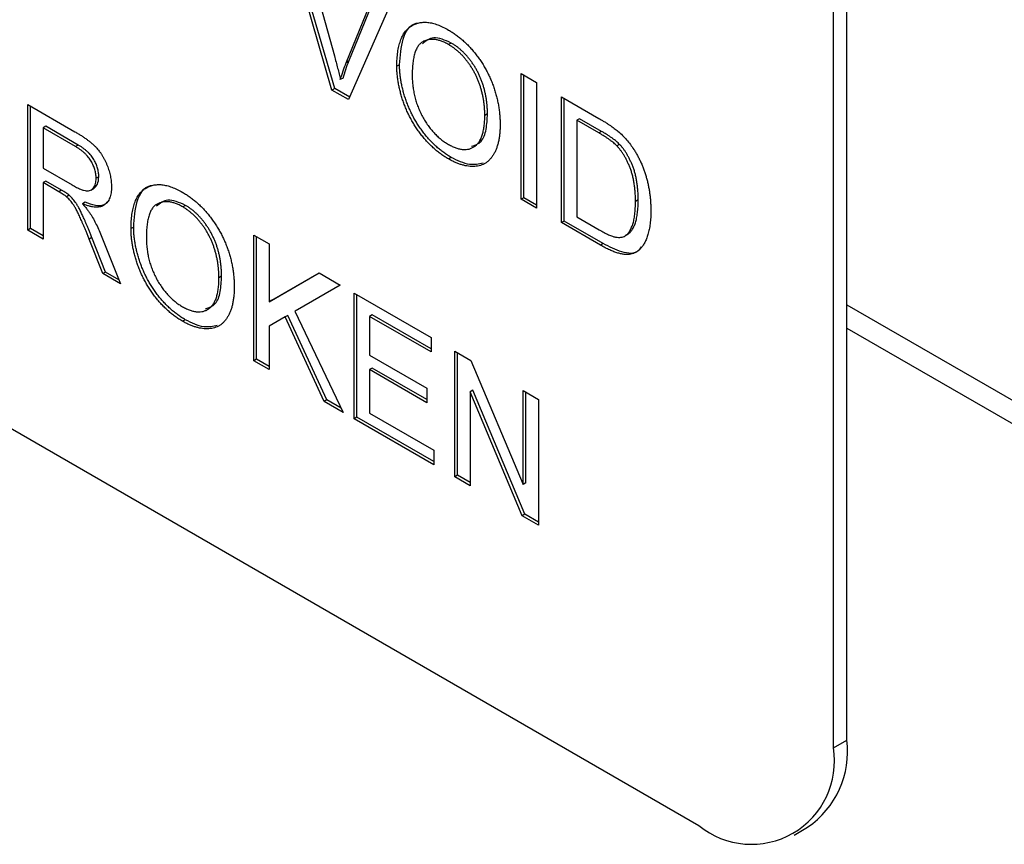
# Model space of a CAD drawing. Header units: millimetres. Extents: x 72 to 413, y 44 to 265.
# Tile 24 of 43: x 356.79 to 363.36, y 186.51 to 192.01. Entities that reach past the tile are written whole.
import ezdxf

# ---------------------------------------------------------------- set-up
doc = ezdxf.new("R2010")
doc.units = ezdxf.units.MM

msp = doc.modelspace()

# ---------------------------------------------------------------- linework, layer by layer
at = {"color": 7, "linetype": 'Continuous', "lineweight": 25}
for p, q in [((349.6489, 193.3755), (361.3233, 186.636)), ((362.3111, 187.2064), (362.3111, 192.8063)), ((362.2213, 187.1546), (362.2213, 192.7544)), ((358.8748, 191.5422), (358.582, 192.5501)), ((358.8928, 191.5526), (358.6072, 192.5356)), ((358.6931, 192.486), (358.8907, 191.7707)), ((358.97, 191.7249), (359.168, 192.2118)), ((358.9879, 191.7353), (359.1792, 192.2054)), ((359.2789, 192.1478), (358.9857, 191.4782)), ((359.6713, 191.856), (359.6533, 191.8456)), ((358.9879, 191.7353), (358.97, 191.7249)), ((359.3257, 191.711), (359.3077, 191.7006)), ((358.9485, 191.6226), (358.9305, 191.6122)), ((360.1366, 191.6527), (360.239, 191.5935)), ((360.1366, 190.8138), (360.1366, 191.6527)), ((360.1546, 190.8242), (360.1546, 191.6423)), ((358.8928, 191.5526), (358.8748, 191.5422)), ((358.9857, 191.4782), (358.8748, 191.5422)), ((358.9929, 191.4948), (358.8928, 191.5526)), ((360.239, 191.5935), (360.239, 190.7547)), ((360.4067, 191.4968), (360.6551, 191.3534)), ((360.4067, 190.6579), (360.4067, 191.4968)), ((360.4246, 190.6683), (360.4246, 191.4864)), ((356.8444, 191.4461), (357.1596, 191.2642)), ((356.8444, 190.6073), (356.8444, 191.4461)), ((356.8623, 190.6177), (356.8623, 191.4358)), ((359.9124, 191.3829), (359.8945, 191.3725)), ((360.5271, 191.3512), (360.5091, 191.3408)), ((360.6744, 191.2662), (360.5271, 191.3512)), ((356.9648, 191.3006), (356.9468, 191.2902)), ((357.1634, 191.1652), (356.9468, 191.2902)), ((356.9468, 191.2902), (356.9468, 191.0213)), ((357.1813, 191.1756), (356.9648, 191.3006)), ((360.6564, 191.2558), (360.5091, 191.3408)), ((360.5091, 191.3408), (360.5091, 190.6955)), ((360.6744, 191.2662), (360.6564, 191.2558)), ((357.1813, 191.1756), (357.1634, 191.1652)), ((360.7944, 191.1796), (360.7765, 191.1692)), ((359.6703, 191.093), (359.6523, 191.0826)), ((356.9468, 191.0213), (357.1414, 190.909)), ((357.3187, 190.9644), (357.3007, 190.954)), ((356.9648, 190.9349), (356.9468, 190.9246)), ((356.9468, 190.9246), (356.9468, 190.5481)), ((357.0517, 190.864), (356.9468, 190.9246)), ((357.0697, 190.8744), (356.9648, 190.9349)), ((357.2654, 190.8741), (357.2878, 190.8871)), ((357.0697, 190.8744), (357.0517, 190.864)), ((357.1202, 190.8413), (357.1022, 190.831)), ((360.1546, 190.8242), (360.1366, 190.8138)), ((360.239, 190.7754), (360.1546, 190.8242)), ((357.2285, 190.7935), (357.2105, 190.7831)), ((357.8971, 190.7731), (357.8792, 190.7627)), ((360.239, 190.7547), (360.1366, 190.8138)), ((360.9182, 190.8091), (360.9003, 190.7988)), ((360.5091, 190.6955), (360.6589, 190.6091)), ((357.5515, 190.6281), (357.5336, 190.6178)), ((360.4246, 190.6683), (360.4067, 190.6579)), ((360.6669, 190.5077), (360.4067, 190.6579)), ((360.6848, 190.5181), (360.4246, 190.6683)), ((356.8623, 190.6177), (356.8444, 190.6073)), ((356.9468, 190.5481), (356.8444, 190.6073)), ((356.9468, 190.5689), (356.8623, 190.6177)), ((357.2727, 190.5579), (357.2547, 190.5475)), ((357.3632, 190.3285), (357.2727, 190.5579)), ((358.3531, 190.5752), (358.4556, 190.516)), ((358.3531, 189.7363), (358.3531, 190.5752)), ((358.3711, 189.7467), (358.3711, 190.5648)), ((360.8484, 190.5797), (360.8304, 190.5694)), ((357.3453, 190.3181), (357.2547, 190.5475)), ((357.3435, 190.5507), (357.4627, 190.2503)), ((358.4556, 190.516), (358.4556, 190.1295)), ((360.6848, 190.5181), (360.6669, 190.5077)), ((357.3632, 190.3285), (357.3453, 190.3181)), ((357.4627, 190.2503), (357.3453, 190.3181)), ((357.452, 190.2772), (357.3632, 190.3285)), ((358.1383, 190.3), (358.1203, 190.2896)), ((358.4556, 190.1295), (358.7903, 190.3228)), ((358.4735, 190.1399), (358.7903, 190.3228)), ((358.7903, 190.3228), (358.9305, 190.2418)), ((358.9305, 190.2418), (358.6268, 190.0666)), ((358.9305, 190.2418), (358.6448, 190.077)), ((359.0237, 190.1881), (359.5359, 189.8924)), ((359.0237, 189.3492), (359.0237, 190.1881)), ((359.0416, 189.3596), (359.0416, 190.1777)), ((358.4735, 190.1399), (358.4556, 190.1295)), ((362.3111, 190.11), (364.0623, 189.0991)), ((358.5619, 190.029), (358.4556, 189.9675)), ((358.5799, 190.0393), (358.5619, 190.029)), ((358.823, 189.465), (358.5619, 190.029)), ((358.841, 189.4754), (358.5799, 190.0393)), ((358.6448, 190.077), (358.6268, 190.0666)), ((358.6268, 190.0666), (358.9492, 189.3922)), ((359.1441, 190.0425), (359.1261, 190.0321)), ((359.1261, 190.0321), (359.1261, 189.774)), ((359.5359, 189.7956), (359.1261, 190.0321)), ((359.5359, 189.8163), (359.1441, 190.0425)), ((357.8961, 190.0101), (357.8782, 189.9997)), ((358.4556, 189.9675), (358.4556, 189.6772)), ((362.3111, 189.9545), (364.1072, 188.9177)), ((359.5359, 189.8924), (359.5359, 189.7956)), ((359.1261, 189.774), (359.508, 189.5536)), ((359.6942, 189.801), (359.8025, 189.7385)), ((359.6942, 188.9621), (359.6942, 189.801)), ((359.7122, 188.9725), (359.7122, 189.7906)), ((358.3711, 189.7467), (358.3531, 189.7363)), ((358.4556, 189.6772), (358.3531, 189.7363)), ((358.4556, 189.6979), (358.3711, 189.7467)), ((359.8025, 189.7385), (360.1506, 188.9116)), ((359.1441, 189.6876), (359.1261, 189.6772)), ((359.1261, 189.6772), (359.1261, 189.3869)), ((359.508, 189.4568), (359.1261, 189.6772)), ((359.508, 189.4775), (359.1441, 189.6876)), ((359.508, 189.5536), (359.508, 189.4568)), ((359.8146, 189.5393), (359.7967, 189.5289)), ((359.7967, 189.5289), (359.7967, 188.903)), ((360.1448, 188.702), (359.7967, 189.5289)), ((360.1627, 188.7124), (359.8146, 189.5393)), ((360.1506, 189.5375), (360.253, 189.4784)), ((360.1506, 188.9116), (360.1506, 189.5375)), ((360.1685, 188.9219), (360.1685, 189.5271)), ((358.841, 189.4754), (358.823, 189.465)), ((358.9492, 189.3922), (358.823, 189.465)), ((358.9355, 189.4209), (358.841, 189.4754)), ((360.253, 189.4784), (360.253, 188.6395)), ((359.1261, 189.3869), (359.5545, 189.1395)), ((359.0416, 189.3596), (359.0237, 189.3492)), ((359.5545, 189.0427), (359.0237, 189.3492)), ((359.5545, 189.0635), (359.0416, 189.3596)), ((359.5545, 189.1395), (359.5545, 189.0427)), ((359.7122, 188.9725), (359.6942, 188.9621)), ((359.7967, 188.903), (359.6942, 188.9621)), ((359.7967, 188.9237), (359.7122, 188.9725)), ((360.1685, 188.9219), (360.1506, 188.9116)), ((360.1627, 188.7124), (360.1448, 188.702)), ((360.253, 188.6395), (360.1448, 188.702)), ((360.253, 188.6603), (360.1627, 188.7124)), ((362.2213, 187.1546), (362.3111, 187.2064)), ((361.9582, 186.5731), (362.048, 186.625))]:
    msp.add_line(p, q, dxfattribs=at)
for centre, radius, start, end in [((361.707, 187.1295), 0.609, 304.05635, 7.25583), ((361.6738, 187.0658), 0.5546, 230.79671, 9.21404)]:
    msp.add_arc(centre, radius, start, end, dxfattribs=at)
for points, knots in [([(359.3077, 191.7006), (359.308, 191.7173), (359.3085, 191.7498), (359.3131, 191.7949), (359.3205, 191.8355), (359.3312, 191.8714), (359.3447, 191.9029), (359.3612, 191.93), (359.381, 191.9521), (359.4035, 191.9699), (359.4286, 191.9827), (359.4553, 191.9914), (359.4839, 191.9951), (359.5143, 191.9942), (359.5465, 191.9884), (359.5804, 191.9778), (359.616, 191.963), (359.6403, 191.9496), (359.6528, 191.9427)], [0, 0, 0, 0, 0.075226, 0.146575, 0.2145, 0.27953, 0.342403, 0.403496, 0.463762, 0.523864, 0.583252, 0.641302, 0.698898, 0.756295, 0.814628, 0.874325, 0.935783, 1, 1, 1, 1]), ([(359.3257, 191.711), (359.3299, 191.7703), (359.3383, 191.8886), (359.3968, 191.9851), (359.4501, 191.9899), (359.4568, 191.9905)], [0, 0, 0, 0, 0.467717, 0.932823, 1, 1, 1, 1]), ([(359.6528, 191.9427), (359.661, 191.9378), (359.6772, 191.9281), (359.7013, 191.9117), (359.7248, 191.8937), (359.7476, 191.8746), (359.7698, 191.8539), (359.7915, 191.8321), (359.8124, 191.8086), (359.8327, 191.784), (359.8522, 191.7584), (359.8704, 191.732), (359.8875, 191.7049), (359.9036, 191.6773), (359.9181, 191.6488), (359.9318, 191.6198), (359.9441, 191.59), (359.9551, 191.5596), (359.965, 191.529), (359.9734, 191.4982), (359.9807, 191.4674), (359.9868, 191.4364), (359.9911, 191.4055), (359.9946, 191.3744), (359.9964, 191.3433), (359.9967, 191.3229), (359.9969, 191.3125)], [0, 0, 0, 0, 0.043099, 0.085587, 0.126908, 0.167967, 0.20845, 0.249025, 0.289281, 0.33001, 0.370598, 0.410466, 0.450033, 0.489688, 0.529116, 0.569037, 0.609703, 0.650759, 0.692509, 0.734219, 0.776707, 0.819552, 0.863351, 0.907839, 0.953334, 1, 1, 1, 1]), ([(359.6533, 191.8456), (359.6452, 191.8501), (359.6291, 191.8591), (359.6054, 191.8686), (359.5825, 191.8757), (359.5605, 191.8799), (359.5394, 191.8806), (359.5193, 191.8783), (359.4999, 191.8734), (359.4815, 191.8654), (359.4643, 191.8538), (359.4498, 191.8368), (359.4376, 191.8153), (359.4274, 191.7895), (359.4196, 191.7588), (359.4142, 191.7235), (359.4108, 191.6837), (359.4104, 191.6551), (359.4102, 191.6402)], [0, 0, 0, 0, 0.055943, 0.110382, 0.164048, 0.216759, 0.269601, 0.323009, 0.377581, 0.433449, 0.490922, 0.550625, 0.613117, 0.679861, 0.751358, 0.828261, 0.910795, 1, 1, 1, 1]), ([(359.6713, 191.856), (359.6294, 191.8746), (359.5512, 191.9095), (359.5012, 191.8689), (359.4779, 191.8501)], [0, 0, 0, 0, 0.535901, 1, 1, 1, 1]), ([(359.8945, 191.3725), (359.8944, 191.3809), (359.8943, 191.3972), (359.8927, 191.4221), (359.8906, 191.4465), (359.8874, 191.4708), (359.8831, 191.4949), (359.8783, 191.5186), (359.8723, 191.5421), (359.8654, 191.5652), (359.8578, 191.5879), (359.8491, 191.6101), (359.8396, 191.6317), (359.8295, 191.6528), (359.8182, 191.6732), (359.8063, 191.6932), (359.7934, 191.7126), (359.7798, 191.7313), (359.7655, 191.7493), (359.7508, 191.7662), (359.7357, 191.7822), (359.72, 191.7969), (359.7039, 191.8107), (359.6875, 191.8237), (359.6705, 191.8352), (359.6591, 191.8421), (359.6533, 191.8456)], [0, 0, 0, 0, 0.050852, 0.099752, 0.147438, 0.194086, 0.239171, 0.28334, 0.326577, 0.368936, 0.410572, 0.451051, 0.490877, 0.530044, 0.568937, 0.607578, 0.64642, 0.685679, 0.724799, 0.763513, 0.802173, 0.84074, 0.879649, 0.919071, 0.959098, 1, 1, 1, 1]), ([(359.9124, 191.3829), (359.9124, 191.3912), (359.9122, 191.4076), (359.9106, 191.4325), (359.9086, 191.4569), (359.9054, 191.4812), (359.9011, 191.5053), (359.8962, 191.5289), (359.8902, 191.5524), (359.8834, 191.5756), (359.8757, 191.5983), (359.8671, 191.6205), (359.8576, 191.6421), (359.8475, 191.6632), (359.8362, 191.6836), (359.8242, 191.7036), (359.8114, 191.7229), (359.7977, 191.7417), (359.7835, 191.7596), (359.7687, 191.7765), (359.7536, 191.7926), (359.7379, 191.8073), (359.7219, 191.8211), (359.7054, 191.834), (359.6885, 191.8456), (359.6771, 191.8525), (359.6713, 191.856)], [0, 0, 0, 0, 0.050852, 0.099752, 0.147438, 0.194086, 0.239171, 0.28334, 0.326577, 0.368936, 0.410572, 0.451051, 0.490877, 0.530044, 0.568937, 0.607578, 0.64642, 0.685679, 0.724799, 0.763513, 0.802173, 0.84074, 0.879649, 0.919071, 0.959098, 1, 1, 1, 1]), ([(358.8907, 191.7707), (358.8945, 191.7566), (358.9021, 191.729), (358.9127, 191.6885), (358.9221, 191.6498), (358.9278, 191.6245), (358.9305, 191.6122)], [0, 0, 0, 0, 0.265687, 0.519738, 0.765585, 1, 1, 1, 1]), ([(358.9305, 191.6122), (358.9365, 191.6315), (358.9484, 191.6702), (358.9627, 191.7066), (358.97, 191.7249)], [0, 0, 0, 0, 0.4964411, 1, 1, 1, 1]), ([(358.9485, 191.6226), (358.9544, 191.6418), (358.9663, 191.6806), (358.9807, 191.717), (358.9879, 191.7353)], [0, 0, 0, 0, 0.4964411, 1, 1, 1, 1]), ([(359.6523, 191.0826), (359.644, 191.0876), (359.6274, 191.0974), (359.603, 191.1144), (359.5792, 191.1324), (359.556, 191.152), (359.5335, 191.1731), (359.5118, 191.1954), (359.4906, 191.219), (359.4703, 191.244), (359.451, 191.27), (359.4327, 191.2967), (359.4157, 191.324), (359.4, 191.352), (359.3852, 191.3804), (359.3719, 191.4095), (359.3597, 191.4392), (359.3489, 191.4693), (359.3391, 191.4995), (359.3309, 191.5294), (359.3236, 191.559), (359.3179, 191.5881), (359.3133, 191.617), (359.3102, 191.6453), (359.308, 191.6734), (359.3078, 191.6915), (359.3077, 191.7006)], [0, 0, 0, 0, 0.044697, 0.0885336, 0.1314091, 0.1738139, 0.2157145, 0.2572472, 0.298848, 0.3406042, 0.3820294, 0.4229698, 0.4636322, 0.5040475, 0.5445912, 0.5849639, 0.6262652, 0.6679794, 0.7099427, 0.7513819, 0.7926186, 0.8339484, 0.8750081, 0.9164455, 0.9579066, 1, 1, 1, 1]), ([(359.6703, 191.093), (359.6619, 191.098), (359.6454, 191.1078), (359.6209, 191.1247), (359.5971, 191.1428), (359.574, 191.1624), (359.5515, 191.1834), (359.5297, 191.2058), (359.5086, 191.2294), (359.4883, 191.2544), (359.4689, 191.2803), (359.4507, 191.307), (359.4336, 191.3343), (359.4179, 191.3624), (359.4032, 191.3908), (359.3899, 191.4199), (359.3776, 191.4495), (359.3668, 191.4797), (359.3571, 191.5099), (359.3488, 191.5398), (359.3416, 191.5694), (359.3358, 191.5985), (359.3312, 191.6273), (359.3282, 191.6556), (359.3259, 191.6838), (359.3258, 191.7019), (359.3257, 191.711)], [0, 0, 0, 0, 0.044697, 0.0885336, 0.1314091, 0.1738139, 0.2157145, 0.2572472, 0.298848, 0.3406042, 0.3820294, 0.4229698, 0.4636322, 0.5040475, 0.5445912, 0.5849639, 0.6262652, 0.6679794, 0.7099427, 0.7513819, 0.7926186, 0.8339484, 0.8750081, 0.9164455, 0.9579066, 1, 1, 1, 1]), ([(359.4102, 191.6402), (359.4103, 191.628), (359.4106, 191.6042), (359.4141, 191.5677), (359.4195, 191.5322), (359.4268, 191.4973), (359.4366, 191.4631), (359.4484, 191.4297), (359.4625, 191.3971), (359.4786, 191.3654), (359.4963, 191.335), (359.5152, 191.3065), (359.5354, 191.2801), (359.5565, 191.2558), (359.5788, 191.2334), (359.6022, 191.2132), (359.6267, 191.1949), (359.6434, 191.1848), (359.6519, 191.1797)], [0, 0, 0, 0, 0.075964, 0.148125, 0.217201, 0.2833, 0.347202, 0.4093, 0.470426, 0.531588, 0.591739, 0.650258, 0.707303, 0.764208, 0.821148, 0.879119, 0.938423, 1, 1, 1, 1]), ([(359.6519, 191.1797), (359.6605, 191.1749), (359.6775, 191.1656), (359.7023, 191.1554), (359.7259, 191.1487), (359.7485, 191.145), (359.7697, 191.1453), (359.79, 191.1483), (359.8087, 191.1554), (359.8265, 191.1653), (359.8425, 191.179), (359.8566, 191.196), (359.8681, 191.217), (359.8781, 191.2409), (359.8853, 191.2689), (359.8907, 191.3001), (359.8939, 191.3348), (359.8943, 191.3597), (359.8945, 191.3725)], [0, 0, 0, 0, 0.061055, 0.119545, 0.176806, 0.232956, 0.288583, 0.344667, 0.401662, 0.46054, 0.520477, 0.581213, 0.643431, 0.707961, 0.775371, 0.846414, 0.921152, 1, 1, 1, 1]), ([(359.8053, 191.1669), (359.8289, 191.1748), (359.8774, 191.1909), (359.9076, 191.2786), (359.9108, 191.3481), (359.9124, 191.3829)], [0, 0, 0, 0, 0.322201, 0.660656, 1, 1, 1, 1]), ([(360.6551, 191.3534), (360.6619, 191.3494), (360.6751, 191.3417), (360.6942, 191.3302), (360.7122, 191.3188), (360.7288, 191.3079), (360.7443, 191.2973), (360.7585, 191.2872), (360.7714, 191.2772), (360.7796, 191.2704), (360.7834, 191.2672)], [0, 0, 0, 0, 0.157891, 0.3067943, 0.4456742, 0.5756804, 0.6946315, 0.8059778, 0.9077644, 1, 1, 1, 1]), ([(359.9969, 191.3125), (359.9968, 191.3022), (359.9965, 191.2818), (359.9944, 191.2525), (359.9909, 191.225), (359.9862, 191.199), (359.9798, 191.1747), (359.9723, 191.1519), (359.9632, 191.131), (359.953, 191.1115), (359.9414, 191.0941), (359.9285, 191.0787), (359.9145, 191.0656), (359.8995, 191.0544), (359.8832, 191.0457), (359.8657, 191.0392), (359.8471, 191.0347), (359.8274, 191.0326), (359.8069, 191.0326), (359.786, 191.0341), (359.7647, 191.0374), (359.743, 191.0427), (359.7209, 191.05), (359.6984, 191.0589), (359.6755, 191.0698), (359.6601, 191.0783), (359.6523, 191.0826)], [0, 0, 0, 0, 0.04756, 0.093962, 0.139112, 0.183626, 0.227457, 0.270703, 0.313611, 0.35626, 0.398366, 0.439557, 0.480045, 0.519888, 0.559658, 0.599421, 0.639208, 0.679668, 0.72002, 0.759859, 0.79956, 0.839199, 0.878956, 0.918794, 0.959083, 1, 1, 1, 1]), ([(357.1596, 191.2642), (357.167, 191.2598), (357.1814, 191.2514), (357.2022, 191.2385), (357.2216, 191.2253), (357.2397, 191.2127), (357.2565, 191.1997), (357.2718, 191.1871), (357.2859, 191.1745), (357.2986, 191.1618), (357.3104, 191.149), (357.3213, 191.1353), (357.3319, 191.1211), (357.3416, 191.1059), (357.3508, 191.0902), (357.3595, 191.0737), (357.3674, 191.0564), (357.3773, 191.0327), (357.3878, 191.0025), (357.3966, 190.9666), (357.4023, 190.9311), (357.4029, 190.9087), (357.4032, 190.8974)], [0, 0, 0, 0, 0.062113, 0.120212, 0.174385, 0.225444, 0.272358, 0.316388, 0.356869, 0.393978, 0.429589, 0.464683, 0.500036, 0.535483, 0.571363, 0.607909, 0.645662, 0.684517, 0.762579, 0.840497, 0.919073, 1, 1, 1, 1]), ([(360.7765, 191.1692), (360.7731, 191.1725), (360.7661, 191.1796), (360.7545, 191.1896), (360.7417, 191.2001), (360.7274, 191.2106), (360.7117, 191.2217), (360.6945, 191.233), (360.6759, 191.2443), (360.663, 191.2519), (360.6564, 191.2558)], [0, 0, 0, 0, 0.087425, 0.185248, 0.292738, 0.411206, 0.541246, 0.682781, 0.836034, 1, 1, 1, 1]), ([(360.7944, 191.1796), (360.7911, 191.1829), (360.784, 191.1899), (360.7725, 191.2), (360.7597, 191.2105), (360.7453, 191.2209), (360.7296, 191.2321), (360.7124, 191.2433), (360.6939, 191.2546), (360.681, 191.2622), (360.6744, 191.2662)], [0, 0, 0, 0, 0.087425, 0.185248, 0.292738, 0.411206, 0.541246, 0.682781, 0.836034, 1, 1, 1, 1]), ([(360.7834, 191.2672), (360.7935, 191.2583), (360.8131, 191.241), (360.8409, 191.2116), (360.8664, 191.18), (360.8816, 191.1574), (360.8891, 191.1462)], [0, 0, 0, 0, 0.261195, 0.513143, 0.757809, 1, 1, 1, 1]), ([(357.3007, 190.954), (357.3006, 190.9588), (357.3003, 190.9682), (357.2989, 190.9825), (357.2962, 190.9969), (357.2927, 191.0112), (357.2879, 191.0255), (357.2823, 191.0398), (357.2755, 191.0539), (357.2678, 191.0681), (357.2589, 191.082), (357.2488, 191.0954), (357.2374, 191.1084), (357.2249, 191.1207), (357.2112, 191.1327), (357.1963, 191.144), (357.1802, 191.1553), (357.1691, 191.1618), (357.1634, 191.1652)], [0, 0, 0, 0, 0.0603255, 0.11816, 0.1741867, 0.2295388, 0.2834498, 0.3378265, 0.3926321, 0.4484656, 0.5059654, 0.5650585, 0.6266545, 0.692232, 0.7611311, 0.8353099, 0.9153256, 1, 1, 1, 1]), ([(357.3187, 190.9644), (357.3186, 190.9691), (357.3183, 190.9785), (357.3169, 190.9929), (357.3142, 191.0073), (357.3106, 191.0216), (357.3059, 191.0359), (357.3002, 191.0501), (357.2935, 191.0643), (357.2857, 191.0784), (357.2769, 191.0923), (357.2667, 191.1058), (357.2554, 191.1188), (357.2429, 191.1311), (357.2292, 191.1431), (357.2143, 191.1544), (357.1982, 191.1657), (357.1871, 191.1722), (357.1813, 191.1756)], [0, 0, 0, 0, 0.0603255, 0.11816, 0.1741867, 0.2295388, 0.2834498, 0.3378265, 0.3926321, 0.4484656, 0.5059654, 0.5650585, 0.6266545, 0.692232, 0.7611311, 0.8353099, 0.9153256, 1, 1, 1, 1]), ([(360.9003, 190.7988), (360.9002, 190.8095), (360.8999, 190.8305), (360.8984, 190.8616), (360.8954, 190.8917), (360.8916, 190.9204), (360.8865, 190.9479), (360.8805, 190.974), (360.873, 190.9991), (360.8645, 191.0228), (360.8552, 191.0453), (360.8454, 191.0666), (360.8353, 191.0867), (360.8244, 191.1056), (360.8132, 191.1233), (360.8015, 191.1399), (360.7893, 191.1553), (360.7807, 191.1646), (360.7765, 191.1692)], [0, 0, 0, 0, 0.091258, 0.177402, 0.258694, 0.334791, 0.406045, 0.473581, 0.537187, 0.597012, 0.654533, 0.709286, 0.761518, 0.811848, 0.860604, 0.907806, 0.954259, 1, 1, 1, 1]), ([(360.9182, 190.8091), (360.9181, 190.8199), (360.9179, 190.8408), (360.9164, 190.872), (360.9134, 190.9021), (360.9096, 190.9308), (360.9044, 190.9582), (360.8985, 190.9844), (360.891, 191.0094), (360.8825, 191.0332), (360.8731, 191.0556), (360.8634, 191.0769), (360.8532, 191.0971), (360.8424, 191.1159), (360.8312, 191.1337), (360.8195, 191.1503), (360.8073, 191.1657), (360.7987, 191.175), (360.7944, 191.1796)], [0, 0, 0, 0, 0.091258, 0.177402, 0.258694, 0.334791, 0.406045, 0.473581, 0.537187, 0.597012, 0.654533, 0.709286, 0.761518, 0.811848, 0.860604, 0.907806, 0.954259, 1, 1, 1, 1]), ([(360.8891, 191.1462), (360.8938, 191.1387), (360.9031, 191.1238), (360.916, 191.1008), (360.9279, 191.0773), (360.9393, 191.0535), (360.9493, 191.0291), (360.9588, 191.0043), (360.967, 190.9791), (360.9746, 190.9534), (360.9813, 190.9274), (360.9868, 190.9011), (360.9919, 190.8744), (360.9957, 190.8476), (360.999, 190.8204), (361.0011, 190.7931), (361.0025, 190.7654), (361.0027, 190.7471), (361.0027, 190.7378)], [0, 0, 0, 0, 0.056812, 0.113882, 0.170533, 0.227547, 0.285353, 0.343701, 0.403, 0.463842, 0.525815, 0.588967, 0.653271, 0.719097, 0.786749, 0.855788, 0.926836, 1, 1, 1, 1]), ([(359.8839, 191.0548), (359.8546, 191.0483), (359.7906, 191.0341), (359.7126, 191.0723), (359.6703, 191.093)], [0, 0, 0, 0, 0.4570793, 1, 1, 1, 1]), ([(357.1414, 190.909), (357.1511, 190.9036), (357.1694, 190.8934), (357.1949, 190.8815), (357.2166, 190.8734), (357.235, 190.8693), (357.2505, 190.8694), (357.2639, 190.8727), (357.2751, 190.8801), (357.2844, 190.8903), (357.2916, 190.9033), (357.2968, 190.9183), (357.3002, 190.9351), (357.3006, 190.9476), (357.3007, 190.954)], [0, 0, 0, 0, 0.12886, 0.240892, 0.338044, 0.42012, 0.494058, 0.566095, 0.636805, 0.709148, 0.781942, 0.854285, 0.92617, 1, 1, 1, 1]), ([(357.2844, 190.8875), (357.2939, 190.8948), (357.3144, 190.9108), (357.3172, 190.9456), (357.3187, 190.9644)], [0, 0, 0, 0, 0.463028, 1, 1, 1, 1]), ([(357.4032, 190.8974), (357.403, 190.8903), (357.4028, 190.8763), (357.4006, 190.8567), (357.3967, 190.839), (357.3917, 190.8227), (357.3849, 190.8085), (357.377, 190.7956), (357.3672, 190.785), (357.3562, 190.7756), (357.3436, 190.7683), (357.3293, 190.7635), (357.3134, 190.761), (357.2959, 190.761), (357.2769, 190.7627), (357.2562, 190.7672), (357.2339, 190.774), (357.2185, 190.78), (357.2105, 190.7831)], [0, 0, 0, 0, 0.061413, 0.121295, 0.179224, 0.235938, 0.292217, 0.348197, 0.404445, 0.462026, 0.520334, 0.580383, 0.641826, 0.706363, 0.773851, 0.845266, 0.920155, 1, 1, 1, 1]), ([(357.5336, 190.6178), (357.5338, 190.6344), (357.5343, 190.6669), (357.5389, 190.712), (357.5464, 190.7526), (357.557, 190.7885), (357.5706, 190.82), (357.587, 190.8471), (357.6069, 190.8692), (357.6293, 190.8871), (357.6544, 190.8998), (357.6811, 190.9086), (357.7098, 190.9122), (357.7401, 190.9113), (357.7723, 190.9055), (357.8062, 190.8949), (357.8418, 190.8801), (357.8662, 190.8667), (357.8786, 190.8599)], [0, 0, 0, 0, 0.075226, 0.146575, 0.2145, 0.27953, 0.342403, 0.403496, 0.463762, 0.523864, 0.583252, 0.641302, 0.698898, 0.756295, 0.814628, 0.874325, 0.935783, 1, 1, 1, 1]), ([(357.5515, 190.6281), (357.5557, 190.6874), (357.5642, 190.8057), (357.6226, 190.9022), (357.6759, 190.907), (357.6826, 190.9076)], [0, 0, 0, 0, 0.467717, 0.932823, 1, 1, 1, 1]), ([(357.1022, 190.831), (357.0993, 190.8333), (357.0926, 190.8386), (357.0811, 190.8461), (357.0672, 190.8551), (357.0572, 190.8609), (357.0517, 190.864)], [0, 0, 0, 0, 0.177495, 0.405226, 0.678388, 1, 1, 1, 1]), ([(357.1202, 190.8413), (357.1173, 190.8437), (357.1105, 190.849), (357.0991, 190.8565), (357.0852, 190.8655), (357.0751, 190.8712), (357.0697, 190.8744)], [0, 0, 0, 0, 0.177495, 0.405226, 0.678388, 1, 1, 1, 1]), ([(357.2547, 190.5475), (357.2515, 190.5556), (357.2452, 190.5713), (357.2361, 190.5941), (357.2271, 190.6155), (357.2189, 190.6355), (357.2109, 190.6542), (357.2033, 190.6714), (357.1963, 190.6874), (357.1877, 190.7062), (357.1776, 190.7273), (357.1658, 190.7499), (357.1546, 190.769), (357.1409, 190.7893), (357.1238, 190.8107), (357.1093, 190.8243), (357.1022, 190.831)], [0, 0, 0, 0, 0.080781, 0.156541, 0.227935, 0.29431, 0.356868, 0.414759, 0.467641, 0.516748, 0.60473, 0.681571, 0.74811, 0.804941, 0.905406, 1, 1, 1, 1]), ([(357.2727, 190.5579), (357.2695, 190.566), (357.2631, 190.5816), (357.254, 190.6045), (357.2451, 190.6258), (357.2368, 190.6459), (357.2289, 190.6645), (357.2213, 190.6818), (357.2143, 190.6977), (357.2056, 190.7166), (357.1956, 190.7377), (357.1838, 190.7603), (357.1726, 190.7793), (357.1588, 190.7996), (357.1418, 190.821), (357.1272, 190.8347), (357.1202, 190.8413)], [0, 0, 0, 0, 0.080781, 0.156541, 0.227935, 0.29431, 0.356868, 0.414759, 0.467641, 0.516748, 0.60473, 0.681571, 0.74811, 0.804941, 0.905406, 1, 1, 1, 1]), ([(357.8786, 190.8599), (357.8868, 190.855), (357.9031, 190.8452), (357.9272, 190.8288), (357.9506, 190.8108), (357.9734, 190.7917), (357.9957, 190.771), (358.0173, 190.7492), (358.0383, 190.7257), (358.0586, 190.7011), (358.078, 190.6755), (358.0963, 190.6491), (358.1133, 190.622), (358.1294, 190.5944), (358.144, 190.5659), (358.1576, 190.5369), (358.1699, 190.5071), (358.181, 190.4768), (358.1908, 190.4462), (358.1993, 190.4154), (358.2065, 190.3845), (358.2126, 190.3535), (358.217, 190.3226), (358.2204, 190.2915), (358.2222, 190.2604), (358.2226, 190.24), (358.2227, 190.2297)], [0, 0, 0, 0, 0.043099, 0.085587, 0.126908, 0.167967, 0.20845, 0.249025, 0.289281, 0.33001, 0.370598, 0.410466, 0.450033, 0.489688, 0.529116, 0.569037, 0.609703, 0.650759, 0.692509, 0.734219, 0.776707, 0.819552, 0.863351, 0.907839, 0.953334, 1, 1, 1, 1]), ([(357.2105, 190.7831), (357.2164, 190.7763), (357.2275, 190.7634), (357.2428, 190.7444), (357.2559, 190.7265), (357.2634, 190.7147), (357.267, 190.7092)], [0, 0, 0, 0, 0.293076, 0.556562, 0.791914, 1, 1, 1, 1]), ([(357.3869, 190.8066), (357.3762, 190.7944), (357.3404, 190.7534), (357.2746, 190.7769), (357.2285, 190.7935)], [0, 0, 0, 0, 0.298077, 1, 1, 1, 1]), ([(357.8792, 190.7627), (357.871, 190.7673), (357.8549, 190.7762), (357.8312, 190.7858), (357.8083, 190.7928), (357.7863, 190.797), (357.7653, 190.7978), (357.7451, 190.7955), (357.7257, 190.7906), (357.7073, 190.7825), (357.6901, 190.7709), (357.6756, 190.7539), (357.6634, 190.7324), (357.6532, 190.7066), (357.6454, 190.6759), (357.64, 190.6406), (357.6366, 190.6009), (357.6362, 190.5722), (357.636, 190.5573)], [0, 0, 0, 0, 0.055943, 0.110382, 0.164048, 0.216759, 0.269601, 0.323009, 0.377581, 0.433449, 0.490922, 0.550625, 0.613117, 0.679861, 0.751358, 0.828261, 0.910795, 1, 1, 1, 1]), ([(357.8971, 190.7731), (357.8552, 190.7918), (357.777, 190.8266), (357.727, 190.786), (357.7038, 190.7672)], [0, 0, 0, 0, 0.5359007, 1, 1, 1, 1]), ([(358.1203, 190.2896), (358.1202, 190.298), (358.1201, 190.3143), (358.1185, 190.3392), (358.1164, 190.3636), (358.1133, 190.3879), (358.1089, 190.412), (358.1041, 190.4357), (358.0981, 190.4592), (358.0912, 190.4823), (358.0836, 190.505), (358.075, 190.5272), (358.0655, 190.5488), (358.0553, 190.57), (358.044, 190.5904), (358.0321, 190.6103), (358.0192, 190.6297), (358.0056, 190.6484), (357.9914, 190.6664), (357.9766, 190.6833), (357.9615, 190.6994), (357.9458, 190.714), (357.9298, 190.7278), (357.9133, 190.7408), (357.8964, 190.7524), (357.8849, 190.7593), (357.8792, 190.7627)], [0, 0, 0, 0, 0.0508516, 0.0997525, 0.1474376, 0.1940858, 0.2391709, 0.2833398, 0.3265771, 0.3689363, 0.4105719, 0.4510506, 0.4908769, 0.5300443, 0.5689367, 0.6075779, 0.6464201, 0.6856794, 0.7247986, 0.763513, 0.8021725, 0.8407404, 0.8796494, 0.9190706, 0.9590979, 1, 1, 1, 1]), ([(358.1383, 190.3), (358.1382, 190.3083), (358.1381, 190.3247), (358.1365, 190.3496), (358.1344, 190.374), (358.1312, 190.3983), (358.1269, 190.4224), (358.1221, 190.4461), (358.116, 190.4695), (358.1092, 190.4927), (358.1016, 190.5154), (358.0929, 190.5376), (358.0834, 190.5592), (358.0733, 190.5803), (358.062, 190.6007), (358.05, 190.6207), (358.0372, 190.64), (358.0236, 190.6588), (358.0093, 190.6768), (357.9946, 190.6937), (357.9795, 190.7097), (357.9638, 190.7244), (357.9477, 190.7382), (357.9313, 190.7512), (357.9143, 190.7627), (357.9029, 190.7696), (357.8971, 190.7731)], [0, 0, 0, 0, 0.0508516, 0.0997525, 0.1474376, 0.1940858, 0.2391709, 0.2833398, 0.3265771, 0.3689363, 0.4105719, 0.4510506, 0.4908769, 0.5300443, 0.5689367, 0.6075779, 0.6464201, 0.6856794, 0.7247986, 0.763513, 0.8021725, 0.8407404, 0.8796494, 0.9190706, 0.9590979, 1, 1, 1, 1]), ([(360.8304, 190.5694), (360.8358, 190.5734), (360.8468, 190.5815), (360.8605, 190.599), (360.8725, 190.6207), (360.8825, 190.647), (360.8907, 190.6777), (360.8961, 190.7137), (360.8997, 190.7541), (360.9001, 190.7835), (360.9003, 190.7988)], [0, 0, 0, 0, 0.097773, 0.20086, 0.310441, 0.427816, 0.555168, 0.691834, 0.840089, 1, 1, 1, 1]), ([(360.8484, 190.5797), (360.8538, 190.5837), (360.8648, 190.5919), (360.8785, 190.6094), (360.8904, 190.6311), (360.9004, 190.6574), (360.9086, 190.6881), (360.9141, 190.724), (360.9177, 190.7645), (360.918, 190.7939), (360.9182, 190.8091)], [0, 0, 0, 0, 0.097773, 0.20086, 0.310441, 0.427816, 0.555168, 0.691834, 0.840089, 1, 1, 1, 1]), ([(357.267, 190.7092), (357.2738, 190.6974), (357.2879, 190.6733), (357.3074, 190.6349), (357.3262, 190.5938), (357.3376, 190.5653), (357.3435, 190.5507)], [0, 0, 0, 0, 0.229528, 0.471466, 0.728186, 1, 1, 1, 1]), ([(361.0027, 190.7378), (361.0025, 190.7224), (361.0022, 190.6925), (360.9984, 190.6509), (360.9926, 190.6131), (360.9841, 190.5797), (360.9737, 190.5505), (360.9624, 190.5247), (360.9493, 190.5032), (360.9349, 190.4856), (360.9196, 190.4715), (360.9034, 190.4604), (360.8866, 190.4524), (360.869, 190.4469), (360.8498, 190.445), (360.8292, 190.4453), (360.8065, 190.449), (360.7822, 190.4549), (360.756, 190.4639), (360.7279, 190.4756), (360.698, 190.4901), (360.6775, 190.5017), (360.6669, 190.5077)], [0, 0, 0, 0, 0.070538, 0.137265, 0.200472, 0.260573, 0.317203, 0.370006, 0.419824, 0.466241, 0.510134, 0.552081, 0.591863, 0.630336, 0.668716, 0.708706, 0.750896, 0.795285, 0.84198, 0.891765, 0.944294, 1, 1, 1, 1]), ([(357.8961, 190.0101), (357.8878, 190.0151), (357.8712, 190.0249), (357.8468, 190.0418), (357.8229, 190.0599), (357.7998, 190.0795), (357.7773, 190.1005), (357.7556, 190.1229), (357.7344, 190.1465), (357.7141, 190.1715), (357.6948, 190.1974), (357.6765, 190.2241), (357.6595, 190.2515), (357.6438, 190.2795), (357.629, 190.3079), (357.6157, 190.337), (357.6035, 190.3667), (357.5927, 190.3968), (357.5829, 190.427), (357.5747, 190.4569), (357.5674, 190.4865), (357.5617, 190.5156), (357.5571, 190.5445), (357.554, 190.5727), (357.5518, 190.6009), (357.5516, 190.619), (357.5515, 190.6281)], [0, 0, 0, 0, 0.044697, 0.0885336, 0.1314091, 0.1738139, 0.2157145, 0.2572472, 0.298848, 0.3406042, 0.3820294, 0.4229698, 0.4636322, 0.5040475, 0.5445912, 0.5849639, 0.6262652, 0.6679794, 0.7099427, 0.7513819, 0.7926186, 0.8339484, 0.8750081, 0.9164455, 0.9579066, 1, 1, 1, 1]), ([(357.8782, 189.9997), (357.8698, 190.0047), (357.8533, 190.0145), (357.8288, 190.0315), (357.805, 190.0495), (357.7818, 190.0691), (357.7594, 190.0902), (357.7376, 190.1125), (357.7165, 190.1361), (357.6962, 190.1611), (357.6768, 190.1871), (357.6586, 190.2138), (357.6415, 190.2411), (357.6258, 190.2691), (357.611, 190.2975), (357.5977, 190.3267), (357.5855, 190.3563), (357.5747, 190.3864), (357.5649, 190.4166), (357.5567, 190.4465), (357.5495, 190.4761), (357.5437, 190.5053), (357.5391, 190.5341), (357.536, 190.5624), (357.5338, 190.5905), (357.5336, 190.6086), (357.5336, 190.6178)], [0, 0, 0, 0, 0.044697, 0.0885336, 0.1314091, 0.1738139, 0.2157145, 0.2572472, 0.298848, 0.3406042, 0.3820294, 0.4229698, 0.4636322, 0.5040475, 0.5445912, 0.5849639, 0.6262652, 0.6679794, 0.7099427, 0.7513819, 0.7926186, 0.8339484, 0.8750081, 0.9164455, 0.9579066, 1, 1, 1, 1]), ([(357.636, 190.5573), (357.6362, 190.5451), (357.6365, 190.5213), (357.64, 190.4848), (357.6453, 190.4493), (357.6526, 190.4144), (357.6625, 190.3803), (357.6742, 190.3469), (357.6883, 190.3142), (357.7044, 190.2825), (357.7221, 190.2521), (357.7411, 190.2236), (357.7612, 190.1972), (357.7824, 190.1729), (357.8047, 190.1505), (357.828, 190.1304), (357.8525, 190.1121), (357.8692, 190.1019), (357.8777, 190.0968)], [0, 0, 0, 0, 0.075964, 0.148125, 0.217201, 0.2833, 0.347202, 0.4093, 0.470426, 0.531588, 0.591739, 0.650258, 0.707303, 0.764208, 0.821148, 0.879119, 0.938423, 1, 1, 1, 1]), ([(360.6589, 190.6091), (360.6698, 190.603), (360.6904, 190.5914), (360.7196, 190.5773), (360.745, 190.5674), (360.767, 190.5614), (360.7861, 190.5591), (360.8029, 190.5597), (360.8179, 190.5627), (360.8263, 190.5672), (360.8304, 190.5694)], [0, 0, 0, 0, 0.177956, 0.336653, 0.476122, 0.597334, 0.707007, 0.80993, 0.907088, 1, 1, 1, 1]), ([(360.9383, 190.4975), (360.932, 190.4871), (360.9066, 190.4449), (360.8078, 190.455), (360.7259, 190.497), (360.6848, 190.5181)], [0, 0, 0, 0, 0.1398256, 0.5681391, 1, 1, 1, 1]), ([(358.0312, 190.084), (358.0548, 190.0919), (358.1032, 190.1081), (358.1334, 190.1957), (358.1366, 190.2652), (358.1383, 190.3)], [0, 0, 0, 0, 0.3222005, 0.6606559, 1, 1, 1, 1]), ([(357.8777, 190.0968), (357.8864, 190.092), (357.9033, 190.0828), (357.9281, 190.0725), (357.9517, 190.0659), (357.9743, 190.0621), (357.9955, 190.0624), (358.0158, 190.0654), (358.0346, 190.0725), (358.0524, 190.0824), (358.0683, 190.0961), (358.0825, 190.1131), (358.094, 190.1341), (358.1039, 190.158), (358.1112, 190.186), (358.1165, 190.2172), (358.1198, 190.2519), (358.1201, 190.2768), (358.1203, 190.2896)], [0, 0, 0, 0, 0.061055, 0.119545, 0.176806, 0.232956, 0.288583, 0.344667, 0.401662, 0.46054, 0.520477, 0.581213, 0.643431, 0.707961, 0.775371, 0.846414, 0.921152, 1, 1, 1, 1]), ([(358.2227, 190.2297), (358.2226, 190.2193), (358.2223, 190.1989), (358.2203, 190.1697), (358.2167, 190.1422), (358.212, 190.1161), (358.2057, 190.0919), (358.1982, 190.069), (358.1891, 190.0481), (358.1788, 190.0286), (358.1672, 190.0112), (358.1544, 189.9958), (358.1404, 189.9827), (358.1253, 189.9716), (358.109, 189.9629), (358.0915, 189.9563), (358.0729, 189.9518), (358.0532, 189.9497), (358.0327, 189.9497), (358.0118, 189.9512), (357.9906, 189.9546), (357.9689, 189.9599), (357.9467, 189.9672), (357.9242, 189.976), (357.9013, 189.9869), (357.8859, 189.9954), (357.8782, 189.9997)], [0, 0, 0, 0, 0.04756, 0.093962, 0.139112, 0.183626, 0.227457, 0.270703, 0.313611, 0.35626, 0.398366, 0.439557, 0.480045, 0.519888, 0.559658, 0.599421, 0.639208, 0.679668, 0.72002, 0.759859, 0.79956, 0.839199, 0.878956, 0.918794, 0.959083, 1, 1, 1, 1]), ([(358.1097, 189.9719), (358.0804, 189.9654), (358.0164, 189.9512), (357.9384, 189.9894), (357.8961, 190.0101)], [0, 0, 0, 0, 0.4570793, 1, 1, 1, 1])]:
    msp.add_open_spline(points, degree=3, knots=knots, dxfattribs=at)

doc.saveas('drawing.dxf')
